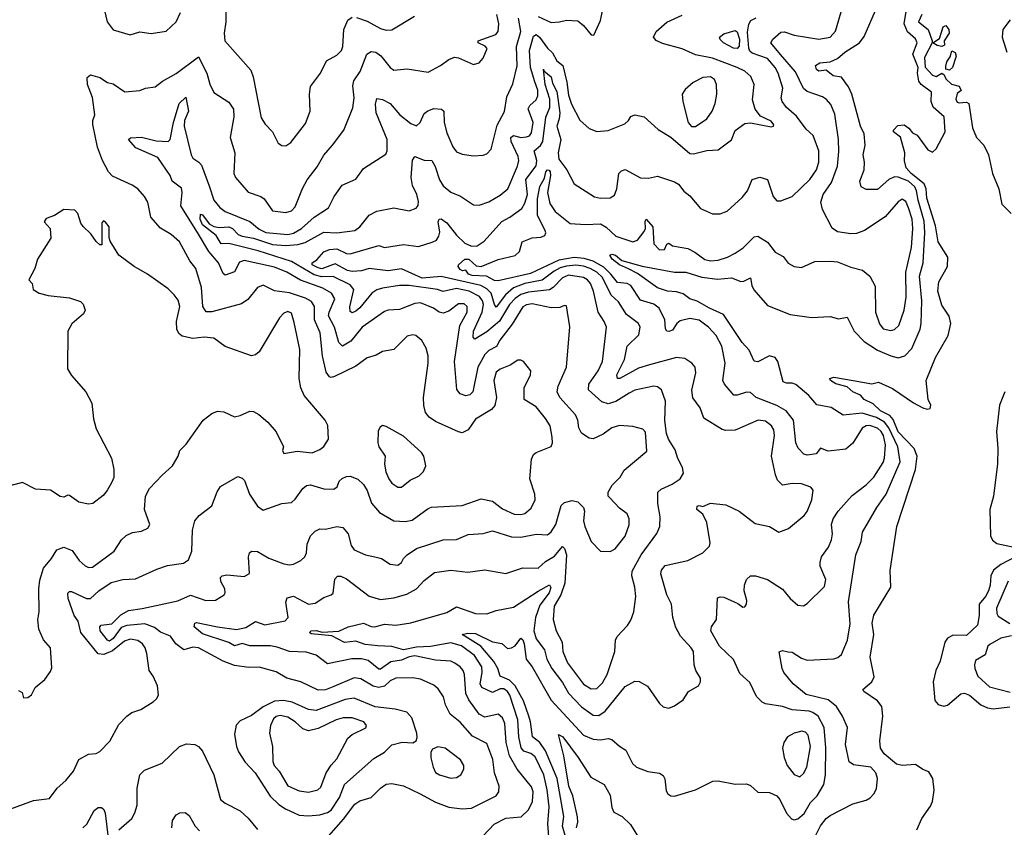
# Model space of a CAD drawing. Extents: x 2143765 to 2212931, y 878955 to 1017455.
# Tile 19 of 256: x 2166692 to 2171884, y 889788 to 894047. Entities that reach past the tile are written whole.
import ezdxf

# ---------------------------------------------------------------- set-up
doc = ezdxf.new("R2010")
doc.units = 0

msp = doc.modelspace()

# ---------------------------------------------------------------- linework, layer by layer
at = {"layer": '0CON20XD'}
for points in [[(2167781.1, 894195), (2167779.4, 894035), (2167770.6, 893975), (2167774.3, 893935), (2167910.6, 893780.6), (2167923.2, 893745), (2167965, 893528.8), (2167986.1, 893496.1), (2168024.3, 893455), (2168055, 893396.2), (2168075, 893383.8), (2168095, 893382), (2168120.9, 893399.1), (2168199.8, 893500.2), (2168223.5, 893565), (2168219.5, 893655), (2168225.6, 893695), (2168278.6, 893765), (2168309.8, 893830.2), (2168365, 893858.9), (2168388.5, 893885), (2168396.4, 893905), (2168401.2, 893995), (2168421.4, 894045), (2168445, 894059.4)], [(2167131.2, 894125), (2167154, 894035), (2167185, 893994.2), (2167275, 893967.1), (2167325, 893983.1), (2167385, 893974.4), (2167465, 893986), (2167516.7, 894035), (2167539.2, 894085)], [(2169809.3, 892705), (2169771.8, 892741.8), (2169715, 892772.7), (2169668.1, 892788.1), (2169615, 892793.3), (2169535, 892779.2), (2169385, 892708.6), (2169215, 892670.5), (2169195, 892671.8), (2169153.7, 892693.7), (2169078.2, 892698.2), (2169059.2, 892705), (2169045, 892726), (2169026.9, 892723.1), (2169015, 892728.9), (2169003.9, 892745), (2169005.7, 892755), (2169039.4, 892785), (2169059.5, 892785), (2169099.2, 892749.2), (2169125, 892745.5), (2169215, 892783.1), (2169305, 892803.5), (2169327.5, 892825), (2169341.4, 892875), (2169395, 892897.1), (2169439.3, 892900.7), (2169460.6, 892909.4), (2169466.4, 892923.6), (2169463.3, 892935), (2169421.7, 893015), (2169421.5, 893101.5), (2169435, 893168.1), (2169459.6, 893210.4), (2169465.9, 893245), (2169475, 893255.3), (2169483.5, 893253.5), (2169490, 893245), (2169491.1, 893225), (2169474.5, 893135), (2169487.1, 893077.1), (2169515, 893035.4), (2169595, 892972.4), (2169675, 892966.6), (2169755, 892969.7), (2169785, 892952.6), (2169835, 892904.7), (2169925, 892875.3), (2169949.5, 892885), (2169985, 892929.4), (2169991.6, 892945), (2169989.5, 892985), (2169995, 892995.7), (2170030.7, 892955), (2170035.8, 892865.8), (2170065, 892834.1), (2170092.5, 892835), (2170105, 892863.3), (2170115, 892869.2), (2170135, 892854.4), (2170215, 892840), (2170251.7, 892821.7), (2170305, 892783.1), (2170335, 892775.6), (2170375, 892778.6), (2170425, 892794.2), (2170464, 892816), (2170506.5, 892843.5), (2170565, 892901.2), (2170585, 892906.2), (2170635, 892874.3), (2170675, 892820.8), (2170718.5, 892798.5), (2170745, 892762.5), (2170775, 892745.6), (2170815, 892740.6), (2170885, 892772.2), (2170965.6, 892774.4), (2171005, 892769.5), (2171075, 892741.9), (2171136.7, 892726.7), (2171175.3, 892695.3), (2171202.6, 892642.6), (2171204.7, 892504.7), (2171225, 892442.5), (2171245, 892416.7), (2171285, 892407.9), (2171305, 892412.9), (2171328.2, 892435), (2171356.3, 892515), (2171366.1, 892583.9), (2171364.8, 892715), (2171393.7, 892845), (2171400.8, 892945), (2171397.2, 892995), (2171379.4, 893055), (2171365, 893087.5), (2171345, 893100.4), (2171325, 893087.3), (2171255, 893008), (2171146, 892935), (2171105, 892919.6), (2171075, 892917.5), (2171005, 892927.5), (2170976.7, 892946.7), (2170925.4, 893045.4), (2170916.2, 893085), (2170929.3, 893125), (2170972.1, 893187.9), (2171004.2, 893275), (2171011.7, 893351.7), (2171008.8, 893415), (2170989.5, 893549.5), (2170969.7, 893599.7), (2170946.6, 893626.6), (2170925, 893640), (2170845, 893668.8), (2170825, 893683.2), (2170782.5, 893772.5), (2170703.2, 893863.2), (2170652.6, 893925), (2170662.6, 893945), (2170705, 893981.6), (2170725, 893983.5), (2170775.7, 893965.7), (2170905, 893944.1), (2170965, 893954.7), (2170993.8, 893986.2), (2171031.7, 894118.3)], [(2166625, 889878), (2166765, 889930.6), (2166848.8, 889941.2), (2166888.8, 889995), (2166935.8, 890035), (2166975.6, 890085), (2167004.5, 890145.5), (2167055, 890174.2), (2167095, 890177.5), (2167115, 890188.8), (2167167.6, 890242.4), (2167215, 890331.2), (2167256.2, 890375), (2167283.6, 890393.6), (2167330.8, 890409.2), (2167395, 890450), (2167414.1, 890465.9), (2167423.8, 890485), (2167419.2, 890535), (2167396.1, 890586.1), (2167374.2, 890615), (2167363.1, 890705), (2167353.5, 890735), (2167339.5, 890755), (2167315, 890773.8), (2167275, 890781.2), (2167245, 890770.3), (2167180.5, 890719.5), (2167135, 890700.3), (2167105, 890703.9), (2167015, 890815.6), (2167000.3, 890875), (2166980, 890905), (2166947.1, 890995), (2166945, 891023.3), (2166955, 891032.5), (2166965, 891032.3), (2167045, 890995.4), (2167064.6, 890995.4), (2167109.1, 891035), (2167175, 891078.8), (2167235, 891094.5), (2167301.7, 891098.3), (2167415, 891150), (2167471.8, 891168.2), (2167555, 891181.3), (2167581.7, 891198.3), (2167600, 891245), (2167602.9, 891355), (2167616.2, 891405), (2167638.3, 891431.7), (2167705.8, 891484.2), (2167733.2, 891556.8), (2167751.2, 891585), (2167842.3, 891637.7), (2167865, 891630), (2167877.9, 891617.9), (2167904.4, 891545), (2167945, 891482.5), (2167975, 891461.4), (2168074.4, 891495.6), (2168125, 891501.5), (2168145, 891518.1), (2168184.7, 891575.3), (2168205, 891590.5), (2168225, 891593.5), (2168295, 891573.3), (2168348.9, 891571.1), (2168366.7, 891583.3), (2168377.1, 891612.9), (2168392.1, 891627.9), (2168415, 891638.8), (2168435, 891640), (2168475, 891623.8), (2168505, 891596), (2168525, 891563.8), (2168547.8, 891497.8), (2168589.1, 891449.1), (2168663.9, 891403.9), (2168725, 891400.4), (2168761.5, 891408.5), (2168845, 891470), (2168863.9, 891476.1), (2169025, 891484.6), (2169125, 891520.4), (2169185, 891508.2), (2169237, 891467), (2169300, 891440), (2169335, 891438.3), (2169355, 891443.8), (2169389.1, 891470.9), (2169410.9, 891515), (2169407.7, 891545), (2169381.5, 891625), (2169390.3, 891729.7), (2169401.2, 891755), (2169414.5, 891765.5), (2169494.4, 891795.6), (2169501.9, 891815), (2169500.5, 891845), (2169488.8, 891905), (2169465, 891944.3), (2169414.7, 892004.7), (2169352.9, 892045), (2169352.2, 892105), (2169385.6, 892175), (2169387.1, 892195), (2169348.8, 892245), (2169335, 892252), (2169319.2, 892250.8), (2169278, 892225), (2169225, 892203.8), (2169205, 892188.1), (2169191.6, 892145), (2169205.3, 892055), (2169197, 892013), (2169178.9, 891991.1), (2169095, 891940.9), (2169056.9, 891885), (2169025, 891868.9), (2169005, 891873.1), (2168885, 891928.9), (2168851.1, 891951.1), (2168832.5, 891975), (2168822.4, 892012.4), (2168821.2, 892055), (2168846.4, 892235), (2168846.5, 892275), (2168834.5, 892314.5), (2168812.9, 892355), (2168781.1, 892381.1), (2168765, 892385.4), (2168735, 892378.8), (2168665, 892307.8), (2168605, 892298.1), (2168571.7, 892278.3), (2168525, 892264.5), (2168465, 892220.4), (2168351.2, 892165), (2168335, 892160), (2168325, 892164.2), (2168307.5, 892187.5), (2168289.4, 892275), (2168277.1, 892395), (2168246.7, 892465), (2168245.8, 892535), (2168231.2, 892561.2), (2168198.8, 892578.8), (2168115, 892606.6), (2168035, 892616.8), (2167975, 892647.3), (2167945, 892634.5), (2167895, 892571.9), (2167861.7, 892548.3), (2167705, 892505.8), (2167675, 892507.3), (2167658, 892535), (2167650.9, 892635), (2167621.1, 892735), (2167588.6, 892775), (2167535, 892876.2), (2167491.2, 892915), (2167435, 892946.9), (2167384, 893006), (2167366.7, 893085), (2167350.5, 893115), (2167314.1, 893154.1), (2167285, 893173.6), (2167181.1, 893221.1), (2167160.4, 893245), (2167127.9, 893305), (2167101.8, 893375), (2167077.9, 893495), (2167077.5, 893515), (2167087.3, 893545), (2167076.5, 893636.5), (2167050, 893705), (2167048.3, 893741.7), (2167065, 893756.2), (2167115, 893741.2), (2167155, 893716.2), (2167185, 893708), (2167247, 893667), (2167325, 893674.2), (2167355, 893685.8), (2167407, 893693), (2167445, 893722), (2167517.2, 893762.8), (2167635, 893851.2), (2167679.2, 893765), (2167695, 893706.2), (2167715, 893662.5), (2167795, 893612.5), (2167819.5, 893575), (2167820.9, 893535), (2167802.1, 893425), (2167825.5, 893345), (2167821.9, 893235), (2167829.2, 893215), (2167897, 893137), (2167963.8, 893115), (2167981.5, 893101.5), (2168025, 893039.4), (2168095, 893030), (2168125, 893038.9), (2168145, 893059.4), (2168182.6, 893157.4), (2168207.1, 893202.9), (2168259.9, 893270.1), (2168295, 893332.9), (2168341.9, 893385), (2168400.6, 893465), (2168448.3, 893581.7), (2168456.2, 893635), (2168448.9, 893698.9), (2168454.1, 893725), (2168487, 893773), (2168522.7, 893865), (2168545, 893879.6), (2168569.2, 893875), (2168596.3, 893856.3), (2168645, 893794), (2168665, 893781.4), (2168735, 893787.1), (2168845, 893770), (2168910, 893805), (2168955, 893837.5), (2168985, 893848.8), (2169005, 893846.2), (2169085, 893811.2), (2169115, 893818.8), (2169135, 893843.3), (2169156.4, 893895), (2169147, 893907), (2169109.5, 893925), (2169110, 893935), (2169201.8, 893968.2), (2169214.6, 893985), (2169218.9, 894025), (2169207.7, 894075)], [(2167948.5, 892828.5), (2167795, 892866.1), (2167755, 892865.3), (2167728.3, 892908.3), (2167655, 892965.4), (2167643.2, 892995), (2167645, 893020.8), (2167655, 893017.9), (2167690.4, 892970.4), (2167715, 892957), (2167745, 892951.3), (2167795, 892954.4), (2167813.6, 892945), (2167843.4, 892915), (2167865, 892905.5), (2167925, 892894.8), (2168025, 892861.8), (2168095, 892856.2), (2168158.5, 892861.5), (2168197.7, 892872.3), (2168295, 892925.7), (2168365, 892922.4), (2168458.8, 892935), (2168485, 892954.3), (2168534.7, 893015.3), (2168575, 893037.5), (2168665, 893054.3), (2168745, 893039.2), (2168782.5, 893052.5), (2168792.4, 893067.6), (2168795, 893087.5), (2168785.3, 893125), (2168762.6, 893172.6), (2168756.9, 893215), (2168763.4, 893306.6), (2168775, 893325.6), (2168825, 893306.7), (2168865, 893304.2), (2168883.4, 893273.4), (2168905, 893201.9), (2168925, 893170.9), (2168965, 893137.9), (2169016.6, 893116.6), (2169085, 893070.6), (2169115, 893068.9), (2169165, 893085.6), (2169225, 893121.3), (2169265.5, 893155), (2169316.3, 893275), (2169323.1, 893305), (2169319.7, 893325), (2169284.1, 893405), (2169282.4, 893425), (2169295, 893436.5), (2169335, 893426), (2169365, 893428.3), (2169380, 893435), (2169390.5, 893449.5), (2169400, 893505), (2169373.3, 893576.7), (2169381.8, 893595), (2169415, 893624.5), (2169423.4, 893645), (2169423.8, 893675), (2169408.9, 893718.9), (2169385.4, 893795.4), (2169379.7, 893885), (2169400.5, 893959.5), (2169415, 893968.3), (2169433.1, 893955), (2169475, 893896.5), (2169501.2, 893871.2), (2169525, 893830.4), (2169555.4, 893805), (2169577.7, 893717.7), (2169585, 893648), (2169600.8, 893600.8), (2169645, 893517.1), (2169695, 893473.1), (2169735, 893456.9), (2169795, 893461.9), (2169882.1, 893497.9), (2169902, 893515), (2169915, 893536.7), (2169935, 893546), (2169985, 893534.2), (2170058, 893468), (2170125, 893427.3), (2170225, 893341.8), (2170245, 893339.3), (2170315, 893357.1), (2170375, 893360.6), (2170445, 893414), (2170465, 893462), (2170515, 893500), (2170545, 893502.2), (2170655, 893482.2), (2170666, 893485), (2170668.3, 893491.7), (2170655, 893512.5), (2170597.6, 893537.6), (2170570, 893575), (2170555.6, 893625), (2170564.6, 893705), (2170547.2, 893747.2), (2170515.5, 893775), (2170475, 893794.8), (2170345, 893843.9), (2170255, 893861.1), (2170185, 893892.7), (2170080.9, 893920.9), (2170047.6, 893937.6), (2170034, 893955), (2170048, 893985), (2170105, 894032.9), (2170185, 894070)], [(2168468, 894058), (2168525, 894038.2), (2168595, 894000), (2168625, 893991.8), (2168655, 893993.1), (2168774.2, 894065.8)], [(2169425, 894064.2), (2169495, 894032.5), (2169537.5, 894035), (2169575, 894044.2), (2169635, 894040), (2169665, 894016.2), (2169705, 893967.5), (2169720, 893965), (2169755, 894042.5), (2169765.7, 894094.3)], [(2169902.8, 892732.8), (2169855, 892753.6), (2169815.8, 892785), (2169804, 892805), (2169815, 892810.8), (2169833.8, 892805), (2169867.1, 892777.1), (2169975, 892747.5), (2170145.2, 892715.3), (2170205, 892716.4), (2170289.2, 892689.2), (2170370.8, 892679.2), (2170445, 892686.5), (2170495, 892666.7), (2170511.2, 892668.8), (2170545, 892686.5), (2170552.1, 892645), (2170562.5, 892622.5), (2170635, 892540.5), (2170755, 892492.7), (2170867, 892477), (2170965, 892481.1), (2171009.7, 892469.7), (2171055, 892477.5), (2171091.5, 892405), (2171145, 892350.8), (2171215, 892304.7), (2171285, 892274.1), (2171325, 892263.8), (2171358.6, 892275), (2171396.4, 892313.7), (2171440.4, 892415), (2171445.9, 892444.1), (2171449.8, 892565), (2171436.2, 892695), (2171455.6, 892764.4), (2171465.2, 892925), (2171461.8, 892985), (2171429.6, 893095), (2171421.5, 893145), (2171412.1, 893165), (2171378.4, 893195), (2171325, 893216.7), (2171305, 893217.8), (2171275.7, 893204.2), (2171215, 893151.4), (2171155, 893151.1), (2171129.2, 893165), (2171122.5, 893195), (2171145.3, 893255), (2171147.5, 893295), (2171138.9, 893335), (2171150.6, 893385), (2171145.3, 893445), (2171126.2, 893486.2), (2171080.5, 893655), (2171062.3, 893692.3), (2171025, 893744.3), (2170980.6, 893750.6), (2170945, 893781.4), (2170905, 893776), (2170894.2, 893785), (2170888.8, 893805), (2170911.1, 893818.9), (2170965, 893824.4), (2171005, 893842.2), (2171042.5, 893875), (2171120.5, 893925), (2171145, 893958), (2171204.4, 894095)], [(2171475.8, 893105), (2171472, 893155), (2171461.3, 893181.3), (2171392, 893235), (2171366.2, 893265), (2171357.5, 893302.5), (2171360, 893345), (2171337, 893427), (2171300, 893455), (2171300, 893465), (2171321.7, 893488.3), (2171355, 893492.5), (2171380, 893475), (2171400, 893450), (2171425, 893437.5), (2171481.3, 893361.3), (2171505, 893347.9), (2171525, 893365.5), (2171571.7, 893455), (2171567.1, 893535), (2171508.5, 893585), (2171497.8, 893615), (2171500.8, 893665), (2171444.6, 893704.6), (2171432.4, 893722.4), (2171425.6, 893765), (2171428.9, 893795), (2171401.1, 893865), (2171423.9, 893925), (2171415, 893945.5), (2171373.4, 893983.4), (2171356.6, 894025), (2171369.3, 894110.7)], [(2171448.8, 894075), (2171431.8, 894035), (2171483.1, 893995), (2171504, 893935), (2171503.8, 893925), (2171462.6, 893847.4), (2171467, 893797), (2171505.4, 893755), (2171525, 893748.1), (2171555, 893764.4), (2171566.2, 893756.2), (2171575, 893734.3), (2171605, 893707.5), (2171646.4, 893696.4), (2171656.1, 893673.9), (2171635, 893657.5), (2171627.4, 893627.4), (2171635, 893612.5), (2171645, 893608.1), (2171685, 893611.2), (2171696, 893605), (2171716, 893476), (2171736.7, 893425), (2171775.8, 893385.8), (2171800, 893335), (2171821.4, 893235), (2171855.7, 893154.3), (2171870, 893075), (2171919.2, 893025)], [(2168295, 889713.6), (2168398.6, 889831.4), (2168458.7, 889911.3), (2168485, 889927.5), (2168545.6, 889945), (2168595, 889995.6), (2168625, 890015.5), (2168655, 890018.9), (2168715, 890006.9), (2168804, 889965), (2168885, 889921.1), (2168955, 889894.3), (2169025, 889885.6), (2169075, 889889.5), (2169203.6, 889955), (2169218.4, 889975), (2169220.9, 890005), (2169195.2, 890075), (2169186.2, 890146.2), (2169155, 890231.1), (2169079.1, 890269.1), (2169015, 890342.3), (2168962.2, 890385), (2168936.7, 890435), (2168926, 890476), (2168899.3, 890519.3), (2168875, 890538.5), (2168805, 890568.8), (2168765, 890576.9), (2168675, 890574.7), (2168645, 890560.3), (2168615, 890533.3), (2168585, 890525.2), (2168555, 890532.8), (2168491.5, 890571.5), (2168455, 890576.1), (2168348.5, 890531.5), (2168305, 890513.2), (2168265, 890511.6), (2168175, 890555.4), (2168100, 890575), (2168045, 890607.9), (2167955, 890633.5), (2167900.3, 890630.3), (2167825, 890641.4), (2167765, 890664.2), (2167634.5, 890734.5), (2167605, 890737.5), (2167557.5, 890725), (2167515, 890755.7), (2167486.3, 890796.3), (2167435, 890818.1), (2167402, 890842), (2167351.7, 890861.7), (2167257.1, 890852.9), (2167227.4, 890842.6), (2167185, 890784.8), (2167165, 890770), (2167154.7, 890775), (2167116.3, 890825), (2167114.3, 890845), (2167120.8, 890855), (2167177.9, 890862.1), (2167225, 890909.4), (2167265, 890932.4), (2167337.8, 890942.2), (2167525, 890982.9), (2167592.3, 891012.3), (2167673.6, 890983.6), (2167725, 890985.8), (2167770, 891015), (2167775.7, 891024.3), (2167774, 891045), (2167752.9, 891085), (2167751.4, 891105), (2167758.8, 891115), (2167785, 891119.1), (2167875, 891110.6), (2167902.9, 891127.1), (2167899, 891215), (2167904.4, 891235.6), (2167915, 891244.7), (2167945, 891242.9), (2168005, 891207), (2168085, 891177.8), (2168115, 891172.1), (2168135, 891175.3), (2168174.4, 891195), (2168195.6, 891215), (2168204.5, 891235), (2168208, 891282), (2168224.6, 891325.4), (2168249.3, 891350.7), (2168275, 891361.4), (2168305, 891360.8), (2168365, 891374.5), (2168395, 891370), (2168423.8, 891335), (2168440.4, 891275), (2168455, 891251.8), (2168515, 891226), (2168565.4, 891215.4), (2168600, 891205), (2168645.8, 891175.8), (2168685, 891171.1), (2168705, 891184), (2168715.6, 891205), (2168735.6, 891225), (2168785, 891257.7), (2168925, 891304.4), (2168995, 891306.5), (2169056.9, 891333.1), (2169135, 891336.9), (2169185, 891351.1), (2169285, 891319.6), (2169335, 891317.9), (2169415, 891334.5), (2169475, 891330.9), (2169495, 891347.1), (2169519.3, 891385), (2169546.9, 891485), (2169565, 891500.6), (2169605, 891512.5), (2169635, 891504.3), (2169665, 891474), (2169670, 891455), (2169665.5, 891405), (2169672.7, 891375), (2169706.2, 891295), (2169755, 891244), (2169805, 891241.9), (2169832.4, 891257.6), (2169885, 891323.1), (2169906.4, 891383.7), (2169905.4, 891415.4), (2169895, 891442), (2169855, 891470.6), (2169804.2, 891525), (2169795.8, 891535), (2169795.7, 891555), (2169816.7, 891593.3), (2169858.1, 891635), (2169878.8, 891671.2), (2169998.6, 891771.4), (2169992.1, 891872.1), (2169978.1, 891888.1), (2169925, 891902.5), (2169855, 891907.5), (2169815, 891894.3), (2169767.9, 891862.1), (2169715, 891836), (2169695, 891840.8), (2169655, 891866), (2169640.5, 891895), (2169635.5, 891935), (2169622.6, 891962.6), (2169540.4, 892055), (2169525.3, 892085), (2169531.3, 892115), (2169574.5, 892215), (2169592.8, 892427.2), (2169575, 892537.5), (2169565, 892540), (2169539.7, 892529.7), (2169495, 892526.9), (2169395, 892548.8), (2169365, 892544), (2169345, 892532.4), (2169288.2, 892441.8), (2169223.4, 892356.6), (2169206.6, 892323.4), (2169165, 892302.1), (2169145, 892282.3), (2169107.8, 892215), (2169080.5, 892085), (2169065, 892068.1), (2169045, 892064.3), (2169015, 892074.3), (2168997.5, 892097.5), (2168985.2, 892245), (2169012.9, 892435), (2169051.2, 892505), (2169052.3, 892535), (2169035, 892548.6), (2169005, 892548.6), (2168955, 892510), (2168925, 892500), (2168903.8, 892505), (2168874, 892525), (2168805, 892553.2), (2168775, 892550.7), (2168735.6, 892535), (2168695, 892518.2), (2168635, 892514.6), (2168615, 892507.9), (2168498.2, 892425), (2168437.9, 892352.1), (2168394.7, 892324.7), (2168374.1, 892344.1), (2168352, 892425), (2168320.9, 892485), (2168323.1, 892505), (2168352.8, 892575), (2168335.4, 892605), (2168290.6, 892630.6), (2168173.1, 892673.1), (2168100, 892715), (2168035, 892742.6), (2167875, 892777.2), (2167851.7, 892768.3), (2167825, 892717.9), (2167775, 892699.4), (2167765, 892708), (2167740.8, 892765), (2167688.8, 892825), (2167635, 892915.7), (2167541.8, 893065), (2167548.9, 893135), (2167545, 893158), (2167496, 893195), (2167485.6, 893225), (2167419.6, 893319.6), (2167305, 893370.4), (2167266, 893415), (2167275.7, 893424.3), (2167335, 893427.1), (2167411.7, 893408.3), (2167475.4, 893404.6), (2167485.3, 893414.7), (2167502.9, 893505), (2167532.7, 893605), (2167568.8, 893638.8), (2167581.5, 893565), (2167561.7, 893515), (2167558.4, 893485), (2167596.2, 893335), (2167605, 893316.9), (2167636.4, 893296.4), (2167649.9, 893279.9), (2167692.6, 893165), (2167715, 893094.4), (2167746.7, 893056.7), (2167775.6, 893035), (2167905, 892982.4), (2167955, 892942.4), (2167990, 892925), (2168105, 892914.5), (2168135, 892920.7), (2168177.1, 892945), (2168244.1, 893005.9), (2168320.6, 893055), (2168350, 893115), (2168392.5, 893175), (2168465, 893205.8), (2168505, 893261.4), (2168621.8, 893338.2), (2168629.5, 893355), (2168630.3, 893415), (2168571.9, 893555), (2168568.2, 893601.8), (2168575, 893631.2), (2168605, 893625.5), (2168645, 893604.5), (2168696.4, 893545), (2168755, 893499.2), (2168785, 893487.8), (2168803.5, 893505), (2168825, 893551.4), (2168843.2, 893566.8), (2168875, 893577.7), (2168916.2, 893575), (2168928.1, 893565), (2168929.8, 893505), (2168945, 893450.8), (2168975, 893376), (2168995, 893350.8), (2169025, 893337.1), (2169085, 893329.4), (2169135, 893331.9), (2169155, 893339.2), (2169178.1, 893365), (2169209.4, 893490.6), (2169248.1, 893561.9), (2169259.8, 893640.2), (2169292.2, 893707.8), (2169315.8, 893804.2), (2169311.5, 893905), (2169334.3, 893985), (2169321.7, 894055)], [(2170745.5, 891364.5), (2170827.7, 891432.3), (2170845, 891453.5), (2170868.9, 891515), (2170875.7, 891565.7), (2170862.8, 891582.8), (2170815, 891599.6), (2170765, 891601.8), (2170715, 891592.2), (2170688.5, 891618.5), (2170676.5, 891646.5), (2170655.9, 891745), (2170672.7, 891855), (2170668.8, 891885), (2170656.2, 891906.2), (2170625, 891930), (2170585.3, 891934.7), (2170465, 891882.5), (2170415, 891880), (2170396.6, 891886.6), (2170298.6, 891945), (2170280.6, 892000.6), (2170242.1, 892052.1), (2170237, 892093), (2170257.8, 892185), (2170252.9, 892215), (2170236.2, 892236.2), (2170199.7, 892259.7), (2170155.5, 892265.5), (2170013.8, 892226.2), (2169955, 892210), (2169856.7, 892155), (2169844.6, 892155), (2169841.4, 892175), (2169881.3, 892255), (2169895.2, 892324.8), (2169957.5, 892385), (2169963.1, 892425), (2169954.2, 892445), (2169892.3, 892492.2), (2169848.6, 892558.6), (2169810.2, 892595), (2169765, 892687.7), (2169735.6, 892715), (2169699.8, 892735), (2169665, 892747.9), (2169625, 892752.1), (2169575, 892747.6), (2169542.3, 892737.7), (2169509.6, 892720.4), (2169446.8, 892673.2), (2169354.8, 892655.2), (2169296.2, 892633.8), (2169254.2, 892595.8), (2169205, 892531.5), (2169195.2, 892545.2), (2169178.5, 892605), (2169155, 892628.2), (2169123.2, 892645), (2168915, 892692.3), (2168815, 892684), (2168705, 892733.1), (2168635, 892722.7), (2168535, 892734.8), (2168495, 892721.8), (2168445, 892719.4), (2168420, 892725), (2168355, 892760), (2168285, 892733.6), (2168265, 892737.6), (2168234.6, 892755), (2168234.3, 892765), (2168259.1, 892780.9), (2168295, 892822.1), (2168325, 892835.4), (2168365, 892838), (2168415, 892813.7), (2168435, 892811.6), (2168585, 892856.2), (2168616.1, 892846.1), (2168715, 892862.2), (2168795, 892851.6), (2168866.5, 892873.5), (2168889.4, 892885), (2168902.7, 892905), (2168906.7, 892926.7), (2168898.9, 892981.1), (2168904.6, 892995.4), (2168915, 892996.4), (2168945, 892975.5), (2168995, 892910.8), (2169038.7, 892868.7), (2169075, 892852.9), (2169105, 892854.4), (2169140.6, 892879.4), (2169235, 892983.5), (2169276.9, 893005), (2169339, 893051), (2169355, 893080), (2169368.8, 893125), (2169361.2, 893205), (2169415, 893277.1), (2169418.4, 893305), (2169404.3, 893355), (2169437.3, 893382.7), (2169451.2, 893405), (2169466.6, 893533.4), (2169486.7, 893583.3), (2169488, 893628), (2169463.6, 893705), (2169454.5, 893785.5), (2169456.6, 893776.6), (2169494.8, 893745), (2169502.2, 893712.2), (2169525, 893667.5), (2169539.5, 893555), (2169536.8, 893523.2), (2169523.8, 893485), (2169544.5, 893415), (2169530.5, 893345), (2169535, 893311.5), (2169576.5, 893255), (2169615, 893180.8), (2169722.6, 893112.6), (2169755, 893105.6), (2169805, 893107.5), (2169828.3, 893121.7), (2169841.4, 893155), (2169850.6, 893235), (2169865, 893250), (2169885, 893257.1), (2169965, 893212.5), (2170008.3, 893211.7), (2170055, 893222.5), (2170145, 893191.4), (2170165, 893179.2), (2170193.4, 893143.4), (2170225, 893118.8), (2170281.9, 893051.9), (2170345, 893023.2), (2170385, 893022.7), (2170422.2, 893037.8), (2170501.2, 893108.8), (2170530, 893145), (2170555, 893204.2), (2170595, 893215.7), (2170635, 893204), (2170665.5, 893115), (2170685, 893091.4), (2170705, 893091.9), (2170765.4, 893114.6), (2170857.9, 893205), (2170893.1, 893255), (2170906.4, 893295), (2170905.9, 893355), (2170876.2, 893436.2), (2170839.1, 893469.1), (2170788.2, 893538.3), (2170735, 893584.5), (2170711.8, 893615), (2170708, 893635), (2170715.4, 893685), (2170691.1, 893765), (2170674.7, 893795), (2170635, 893842), (2170555, 893870), (2170541.5, 893881.5), (2170536, 893896), (2170529.6, 893980.4), (2170536.7, 894023.3), (2170547, 894043), (2170575, 894056.9)], [(2171555, 893904.7), (2171530.3, 893910.3), (2171507.5, 893925), (2171542.4, 893947.6), (2171561.2, 894008.8), (2171575, 894016.7), (2171591.1, 893995), (2171592.4, 893975), (2171566.5, 893935), (2171567.9, 893912.1), (2171555, 893904.7)], [(2171914.7, 894045.3), (2171876.9, 893995), (2171872.2, 893955), (2171896.7, 893875)], [(2170475, 893894.5), (2170455, 893896.7), (2170402.5, 893925), (2170385, 893942), (2170382.9, 893955), (2170405, 893972.2), (2170465, 893990), (2170475, 893982.5), (2170487.3, 893945), (2170485, 893907.5), (2170475, 893894.5)], [(2171595, 893781.4), (2171576.4, 893786.4), (2171575, 893802.5), (2171581.2, 893825), (2171599.1, 893850.9), (2171607.5, 893882.5), (2171625, 893873.8), (2171629.4, 893855), (2171611.4, 893795), (2171595, 893781.4)], [(2170255, 893483.1), (2170315, 893524.4), (2170342.7, 893565), (2170359.1, 893605), (2170367.3, 893655), (2170365.5, 893705), (2170355, 893731.4), (2170335.2, 893745.2), (2170295, 893742.6), (2170242.9, 893715), (2170200.4, 893679.6), (2170185.6, 893655), (2170188.2, 893615), (2170217.5, 893505), (2170234.2, 893484.2), (2170255, 893483.1)], [(2171422.7, 889775), (2171448.9, 889835), (2171495, 889899.4), (2171504.8, 889925.2), (2171513.8, 889985), (2171506.2, 890046.2), (2171485, 890081.8), (2171455, 890093.1), (2171415, 890119.2), (2171345, 890113.5), (2171315, 890121.4), (2171251.1, 890175), (2171231.2, 890205), (2171228, 890245), (2171243.8, 890373.8), (2171237.8, 890425), (2171215.9, 890455.9), (2171144, 890505), (2171138, 890515), (2171185.3, 890554.7), (2171197.7, 890582.3), (2171175.9, 890685), (2171195.8, 890805), (2171186.7, 890865), (2171195, 890906.2), (2171285.5, 891054.5), (2171282.8, 891142.8), (2171316.6, 891375), (2171416.2, 891675), (2171424.3, 891745), (2171408.6, 891785), (2171325, 891872.9), (2171297.9, 891937.9), (2171279.7, 891959.7), (2171231.4, 891985), (2171191.5, 892021.5), (2171145.6, 892045), (2171125, 892066.5), (2171085, 892084.7), (2171055, 892111.6), (2170995, 892127.3), (2170967.5, 892145), (2170964.4, 892155.6), (2170985, 892162.2), (2171086.7, 892145), (2171185, 892126.7), (2171220, 892135), (2171295, 892102), (2171405, 892027.1), (2171455, 892000.8), (2171476.4, 891993.6), (2171492.5, 891997.5), (2171495.8, 892015), (2171482.9, 892045), (2171471.8, 892145), (2171521.8, 892265), (2171587.5, 892382.5), (2171601.5, 892445), (2171592.9, 892482.9), (2171555, 892542), (2171532.7, 892615), (2171538.1, 892665), (2171583.9, 892745), (2171585.3, 892795), (2171535, 892875.7), (2171520.4, 892960.4), (2171475.8, 893105)], [(2166711.7, 890471.7), (2166735, 890473.3), (2166755, 890487.5), (2166774.1, 890525.9), (2166825, 890567.5), (2166855, 890610), (2166860.7, 890629.3), (2166853.8, 890735), (2166817, 890777), (2166793.6, 890833.6), (2166787.3, 890882.7), (2166794, 890925), (2166792.2, 891045), (2166798.6, 891091.4), (2166817.5, 891155), (2166860, 891205), (2166887.9, 891252.1), (2166924.4, 891265.6), (2166968.5, 891248.5), (2167005, 891195.7), (2167037.9, 891167.9), (2167055, 891159.2), (2167075, 891160.6), (2167189.4, 891245), (2167229.4, 891305), (2167252.8, 891327.2), (2167286.4, 891343.6), (2167335, 891350.4), (2167368, 891365), (2167378.6, 891385), (2167350.6, 891465), (2167355.8, 891534.2), (2167376.2, 891575), (2167442.5, 891645), (2167497.5, 891695), (2167527.5, 891745), (2167537.1, 891775), (2167570.5, 891809.5), (2167660, 891935), (2167705, 891971.2), (2167735, 891982), (2167768.3, 891978.3), (2167825, 891953.3), (2167855, 891960), (2167905, 891983.3), (2167925, 891981.2), (2167953.3, 891965), (2168001.2, 891925), (2168044.4, 891874.4), (2168082.5, 891795), (2168077.5, 891775), (2168085, 891760), (2168155, 891772), (2168235, 891762.1), (2168275, 891780), (2168295, 891796.7), (2168319.6, 891835), (2168317.1, 891907.1), (2168303.1, 891935), (2168192.2, 892065), (2168174.5, 892105), (2168164.7, 892155), (2168168.4, 892308.4), (2168139.4, 892450.6), (2168125, 892499.2), (2168105, 892507.8), (2168085, 892499.4), (2168062.5, 892475), (2167955, 892296), (2167935, 892279.2), (2167915, 892274.3), (2167775, 892324), (2167715, 892367.1), (2167665, 892372.2), (2167605, 892366.2), (2167548.3, 892378.3), (2167531.7, 892391.7), (2167520.9, 892415), (2167519.2, 892455), (2167536.2, 892535), (2167527.4, 892567.4), (2167506.7, 892596.7), (2167475, 892627.8), (2167365.4, 892705.4), (2167295, 892745.8), (2167215, 892806), (2167168.3, 892878.3), (2167163, 892897), (2167163.3, 892955), (2167145, 892980), (2167134.2, 892985.8), (2167124.3, 892975.7), (2167125, 892860), (2167115, 892860), (2167095, 892876.7), (2167066.9, 892916.9), (2167025.9, 892955.9), (2167014.1, 892974.1), (2166998.8, 893025), (2166982.5, 893042.5), (2166925, 893046), (2166875.7, 893014.3), (2166831.2, 892998.8), (2166820.7, 892980.7), (2166853.3, 892945), (2166856.2, 892895), (2166786.6, 892783.4), (2166772.5, 892735), (2166740, 892675), (2166757.5, 892655), (2166763.3, 892625), (2166795, 892604), (2166842.7, 892592.7), (2166955, 892580), (2167011.7, 892561.7), (2167027, 892547), (2167037.5, 892515), (2167027.5, 892495), (2166966.5, 892443.5), (2166946.5, 892405), (2166944, 892205), (2166965, 892171.2), (2167040, 892085), (2167072.5, 892025), (2167081.7, 891941.7), (2167095, 891890), (2167176.2, 891735), (2167188.8, 891675), (2167187.7, 891632.3), (2167177.5, 891607.5), (2167153.8, 891565), (2167131.2, 891538.8), (2167077.5, 891495), (2167055, 891492), (2167003, 891503), (2166955, 891537.5), (2166945, 891540), (2166925, 891530), (2166905, 891532.5), (2166855, 891566.2), (2166775, 891571.2), (2166705.9, 891605.9), (2166592.7, 891577.3)], [(2169135.7, 889744.3), (2169194.5, 889805), (2169255, 889837.3), (2169336.2, 889843.8), (2169375, 889880.6), (2169396, 889924), (2169400, 889975), (2169391.2, 890001.2), (2169315, 890094.4), (2169275.1, 890165.1), (2169257.9, 890235), (2169249.6, 890335), (2169238.2, 890365), (2169215, 890384.6), (2169145, 890370), (2169114.5, 890385), (2169060.5, 890460.5), (2169043.9, 890493.9), (2169036.8, 890595), (2169029.7, 890615), (2169015.2, 890635.2), (2168985.9, 890654.1), (2168964.7, 890664.7), (2168885, 890669), (2168775, 890692.1), (2168745, 890687.4), (2168705, 890670.3), (2168648.9, 890661.1), (2168595, 890622.9), (2168585, 890622.7), (2168528.7, 890668.7), (2168495, 890677.3), (2168443.5, 890676.5), (2168315, 890650.4), (2168255.3, 890695.3), (2168202.7, 890712.7), (2168114.6, 890714.6), (2168049.1, 890739.1), (2168015, 890744.7), (2167905, 890745.4), (2167865, 890756.8), (2167825, 890745.2), (2167795, 890762.3), (2167655, 890809.1), (2167611.2, 890845), (2167614.7, 890865), (2167625, 890867.5), (2167735.7, 890845), (2167835, 890830.8), (2167885, 890841.9), (2167935, 890873.3), (2167985, 890855.3), (2168092.6, 890877.4), (2168106.7, 890895), (2168094.6, 890975.4), (2168101.5, 890998.5), (2168135, 891006.7), (2168215, 890964.6), (2168250.2, 890969.8), (2168295, 891000), (2168335, 891013.8), (2168345, 891023.3), (2168353.6, 891096.4), (2168367.1, 891112.9), (2168385, 891112.2), (2168415, 891098.5), (2168535, 891007.7), (2168595, 890990), (2168665, 890999.2), (2168732.9, 891017.1), (2168785, 891046.5), (2168825, 891090.6), (2168878.8, 891131.2), (2168965, 891144.6), (2169055, 891133.6), (2169145, 891145.5), (2169255, 891126.4), (2169345, 891156.5), (2169425, 891154.5), (2169465, 891190), (2169511.3, 891218.7), (2169555, 891269.4), (2169565, 891258), (2169574.4, 891224.4), (2169567.3, 891075), (2169545.1, 891014.9), (2169510.5, 890955), (2169504.7, 890885), (2169521.2, 890825), (2169551.6, 890765), (2169555.7, 890715), (2169581, 890655), (2169665, 890542.7), (2169705, 890518.2), (2169735, 890520.5), (2169765, 890550), (2169789.1, 890595), (2169829.4, 890715), (2169833.3, 890775), (2169842.5, 890795), (2169897.6, 890852.4), (2169915, 890880), (2169930, 890925), (2169941.5, 891005), (2169935.6, 891055), (2169919.4, 891115), (2169921.5, 891138.5), (2169968.2, 891225), (2170052, 891338), (2170067.8, 891375), (2170070, 891425), (2170057.5, 891495), (2170057.5, 891555), (2170075, 891572.2), (2170132.1, 891597.9), (2170174.3, 891625), (2170192.9, 891655), (2170186.9, 891685), (2170162.7, 891732.8), (2170148.3, 891778.3), (2170113.4, 891835), (2170102.4, 891865), (2170093.8, 891933.8), (2170096.9, 892035), (2170076.9, 892095), (2170055, 892111.5), (2170035, 892114), (2169935, 892093.3), (2169905, 892078), (2169835, 892033.3), (2169795, 892020.8), (2169761.6, 892031.6), (2169690.9, 892095), (2169692.9, 892125), (2169742.8, 892195), (2169765.3, 892245), (2169785.4, 892425), (2169774.7, 892454.7), (2169741.8, 892505), (2169717.3, 892615), (2169701.2, 892655), (2169686.6, 892675), (2169665, 892687.7), (2169585, 892700.6), (2169555, 892686.5), (2169504.6, 892635.4), (2169485, 892623.2), (2169375, 892609.9), (2169335, 892597.8), (2169305, 892577), (2169275.2, 892545), (2169222.8, 892457.2), (2169155, 892401.4), (2169091.7, 892361.7), (2169083.1, 892373.1), (2169085.2, 892405), (2169129.8, 892505), (2169136.8, 892545), (2169132.6, 892565), (2169116.7, 892586.7), (2169061.5, 892615), (2168995, 892628.6), (2168925, 892613.9), (2168895, 892624), (2168745, 892645.6), (2168694.8, 892645.2), (2168605, 892630.5), (2168575, 892621.7), (2168548.4, 892605), (2168485, 892527.3), (2168465, 892509.2), (2168445, 892501.1), (2168435, 892508.8), (2168432.3, 892532.3), (2168453.5, 892623.5), (2168435, 892648.3), (2168345, 892691.9), (2168285, 892691.3), (2168245, 892700.9), (2168125, 892771), (2167948.5, 892828.5)], [(2170880.8, 889729.2), (2170915, 889795.6), (2170945, 889835.5), (2170965, 889851.5), (2171085, 889911.8), (2171155, 889931.8), (2171176.4, 889943.6), (2171195.8, 889964.2), (2171209.3, 889990.8), (2171214.7, 890045), (2171206.4, 890076.4), (2171180, 890105), (2171088, 890118), (2171065, 890134), (2171046.9, 890225), (2171057.5, 890315), (2171030.5, 890375), (2170998.9, 890425), (2170955, 890460), (2170839.3, 890489.3), (2170770.9, 890545), (2170721.5, 890605), (2170712.5, 890625), (2170697.1, 890712.9), (2170715, 890721.4), (2170745, 890714.5), (2170765, 890711.5), (2170815, 890679.5), (2170845, 890670), (2170985, 890676.8), (2171006.4, 890683.7), (2171025, 890700), (2171056.8, 890775), (2171070.6, 890860.6), (2171062.7, 890977.3), (2171101.5, 891225), (2171128.8, 891295), (2171136.4, 891345), (2171210.9, 891475), (2171261.2, 891545), (2171334.8, 891715), (2171321.7, 891795), (2171274.8, 891894.8), (2171252.8, 891925), (2171210, 891950), (2171135, 891972), (2171035, 891961.1), (2170971.2, 892001.2), (2170895, 892016.9), (2170852.5, 892065), (2170785, 892122.5), (2170765, 892130.9), (2170735, 892129.6), (2170716.9, 892136.9), (2170690, 892245), (2170675, 892265.3), (2170645, 892274.3), (2170585, 892242.5), (2170565, 892246.9), (2170538.5, 892305), (2170502.4, 892345), (2170402.8, 892492.8), (2170329.3, 892525), (2170265, 892562.9), (2170226.2, 892575), (2170190.9, 892600.9), (2170155, 892612.5), (2170107.5, 892615), (2170055, 892633.6), (2169949.3, 892709.3), (2169902.8, 892732.8)], [(2169577.3, 889715), (2169554.8, 889795), (2169560.7, 889845), (2169525.4, 890045), (2169465, 890191.1), (2169435, 890235.3), (2169396.3, 890266.3), (2169386, 890345), (2169376.2, 890373.8), (2169348, 890455), (2169304.8, 890535), (2169274, 890564), (2169225.5, 890585.5), (2169213.5, 890625), (2169192.7, 890662.7), (2169122.9, 890742.9), (2169024.3, 890805), (2169055, 890812.9), (2169095, 890810), (2169185, 890765.8), (2169235, 890757.8), (2169265, 890731.8), (2169285, 890734), (2169303.8, 890745), (2169335, 890785.8), (2169345, 890777.1), (2169351.5, 890755), (2169362.7, 890675), (2169394.2, 890634.2), (2169495, 890459.6), (2169664.8, 890274.8), (2169715, 890252.8), (2169755, 890250), (2169795, 890257.1), (2169815, 890252.2), (2169855, 890215.6), (2169888.8, 890195), (2169924, 890125), (2169945, 890105.7), (2170005, 890082.5), (2170065, 890074), (2170085, 890062), (2170094.4, 890044.4), (2170101.2, 889981.2), (2170110, 889965), (2170125, 889954), (2170145, 889952.5), (2170255, 889986), (2170347.6, 890032.4), (2170375, 890033.5), (2170465, 890015.7), (2170525, 890018.1), (2170545, 890009.2), (2170585, 889974.3), (2170645, 889971.9), (2170683.8, 889953.8), (2170700, 889935), (2170735, 889863.3), (2170762.5, 889832.5), (2170775, 889828.5), (2170795, 889833.6), (2170828.8, 889861.2), (2170861.5, 889918.5), (2170897.3, 889955), (2170932.3, 890015), (2170941.4, 890065), (2170941.9, 890208.1), (2170934.8, 890315), (2170901.8, 890375), (2170875, 890394.4), (2170855, 890400.5), (2170765, 890408.2), (2170715, 890425.3), (2170625, 890439.4), (2170607.7, 890447.7), (2170577.9, 890477.9), (2170542, 890552), (2170489.1, 890599.1), (2170455, 890674), (2170382.9, 890742.9), (2170336.7, 890825), (2170340.6, 890845), (2170366.5, 890885), (2170371.9, 890998.1), (2170385, 891004), (2170405, 891001.4), (2170479.3, 890969.3), (2170505, 890950), (2170515, 890951.2), (2170524, 890965), (2170525.6, 890985), (2170512.5, 891035), (2170514.4, 891065), (2170524.6, 891095.4), (2170545, 891114.4), (2170572.5, 891115), (2170635, 891094.5), (2170714.6, 891044.6), (2170754.2, 890995), (2170795, 890960), (2170825, 890956), (2170845, 890968.8), (2170935, 891057.5), (2170943.3, 891095), (2170913.3, 891165), (2170912.5, 891185), (2170920, 891215), (2170956.7, 891265), (2170972.5, 891305), (2170977.5, 891335), (2170973.1, 891385), (2170980.6, 891415), (2171007.5, 891455), (2171081.5, 891538.5), (2171155, 891593.8), (2171195, 891633.9), (2171245, 891711.8), (2171252.7, 891735), (2171257.3, 891805), (2171247.6, 891855), (2171235.4, 891875.4), (2171215, 891893.1), (2171175, 891906.7), (2171155, 891904.8), (2171135, 891893.2), (2171085.8, 891814.2), (2171048.5, 891781.5), (2170955, 891771.8), (2170915, 891787.1), (2170892.4, 891757.6), (2170845, 891750.5), (2170826.3, 891756.3), (2170797.5, 891787.5), (2170785.4, 891815), (2170771.8, 891935), (2170734.2, 891984.2), (2170685, 892013.1), (2170574.7, 892054.7), (2170545, 892080.5), (2170525, 892082.3), (2170475, 892066.2), (2170457.9, 892067.9), (2170408.8, 892125), (2170400, 892145), (2170412.5, 892235), (2170394.7, 892325), (2170365, 892380.9), (2170324.4, 892425), (2170275, 892462.9), (2170225, 892471.5), (2170175, 892458.6), (2170157.7, 892445), (2170135, 892410.5), (2170115, 892402.2), (2170104.4, 892404.4), (2170097.3, 892417.3), (2170092.9, 892465), (2170063.3, 892525), (2170035, 892547.4), (2169965, 892567.2), (2169915, 892645.8), (2169895, 892655.6), (2169845, 892661.6), (2169809.3, 892705)], [(2171886.2, 892085), (2171857.9, 892015), (2171843.1, 891875), (2171850, 891785), (2171847.5, 891705), (2171827.5, 891535), (2171806.8, 891465), (2171811.8, 891325), (2171821.9, 891301.9), (2171844.3, 891284.3), (2171936.7, 891265)], [(2168705, 891582.2), (2168751.4, 891618.6), (2168797.6, 891642.4), (2168821.8, 891665), (2168833.6, 891695), (2168823.1, 891745), (2168810.6, 891765), (2168715, 891850.5), (2168625, 891902.5), (2168605, 891907.5), (2168592.1, 891897.9), (2168581.7, 891878.3), (2168581.2, 891815), (2168585, 891794.3), (2168619.4, 891745), (2168616.2, 891703.8), (2168623.3, 891663.3), (2168637.8, 891625), (2168655, 891602.2), (2168685, 891582.7), (2168705, 891582.2)], [(2169483.8, 889716.2), (2169476.5, 889806.5), (2169484.4, 889895.6), (2169473.9, 889986.1), (2169455.6, 890065), (2169410.1, 890160.1), (2169387.6, 890177.6), (2169349.9, 890189.9), (2169336.9, 890206.9), (2169324.5, 890265), (2169319.5, 890355), (2169277.2, 890485), (2169265, 890505.2), (2169245, 890518), (2169225, 890518.3), (2169185, 890498.6), (2169129.2, 890525), (2169120.8, 890545), (2169131.1, 890605), (2169128.9, 890635), (2169090.4, 890695), (2169020.7, 890745), (2168965, 890760.4), (2168858, 890742), (2168785, 890738.9), (2168715, 890724.4), (2168655, 890741), (2168580, 890745), (2168512.9, 890752.9), (2168465, 890769.4), (2168405, 890763.3), (2168337.6, 890797.6), (2168228.5, 890808.5), (2168219.2, 890815), (2168228.8, 890825), (2168255, 890826.2), (2168286.7, 890816.7), (2168375, 890821.8), (2168423.9, 890846.1), (2168505, 890864.7), (2168545, 890846.6), (2168564.8, 890844.8), (2168615, 890859), (2168675, 890854.7), (2168755, 890865.9), (2168945, 890921.5), (2168995, 890950.8), (2169095, 890916.2), (2169155, 890913.6), (2169205, 890930.9), (2169295, 890950), (2169425.8, 891034.2), (2169485, 891066.7), (2169492.1, 891052.1), (2169484.7, 891025), (2169435, 890959.2), (2169411.3, 890895), (2169403, 890825), (2169415, 890782.5), (2169458.6, 890725), (2169472.1, 890675), (2169497.9, 890625), (2169555, 890552.1), (2169586.5, 890495), (2169653.6, 890423.6), (2169715, 890379.3), (2169745, 890377.3), (2169780, 890400), (2169885, 890531.4), (2169935, 890559.4), (2169957.6, 890557.6), (2170002.4, 890532.4), (2170065, 890440.8), (2170085, 890424.4), (2170115, 890417.1), (2170145, 890428.6), (2170189.6, 890460.4), (2170219.2, 890505), (2170270.6, 890535), (2170281.5, 890555), (2170281.5, 890575), (2170257.3, 890615), (2170247.9, 890645), (2170244.4, 890715), (2170233.1, 890735), (2170177, 890797), (2170152, 890842), (2170136.2, 890895), (2170128.1, 890965), (2170104.5, 891015), (2170073.5, 891125), (2170075.7, 891145), (2170095, 891168.1), (2170215.8, 891195), (2170294.4, 891235.6), (2170328.9, 891271.1), (2170332.3, 891287.7), (2170314.5, 891395), (2170295, 891440), (2170262.9, 891465), (2170265, 891481.2), (2170275, 891485.6), (2170295, 891479.2), (2170335, 891498.4), (2170415, 891489.3), (2170485, 891455.8), (2170570.2, 891390.2), (2170645, 891374.2), (2170695, 891344.2), (2170745.5, 891364.5)], [(2171982.5, 891235), (2171865, 891174.7), (2171827.1, 891145), (2171812.5, 891115), (2171809.8, 891065), (2171801.2, 891035), (2171784.7, 891005), (2171750.5, 890965), (2171751.8, 890905), (2171742.9, 890855), (2171685, 890799.1), (2171615, 890801.2), (2171583.8, 890785), (2171570.3, 890765), (2171544.8, 890665.3), (2171523.4, 890615), (2171509.5, 890555), (2171517.4, 890457.4), (2171535, 890435.4), (2171565, 890426.4), (2171585, 890432.5), (2171655, 890493.1), (2171674.1, 890495.9), (2171700.5, 890485), (2171760, 890435), (2171795, 890418), (2171825, 890413.7), (2171913.5, 890423.5)], [(2171903.5, 891086.5), (2171843.4, 890943.4), (2171844.8, 890915), (2171851.8, 890901.8), (2171913.3, 890863.3)], [(2171922.4, 890797.6), (2171865, 890786), (2171807.1, 890752.9), (2171797.3, 890742.7), (2171782.2, 890697.8), (2171732.7, 890667.2), (2171726, 890645), (2171728, 890625), (2171744.6, 890585), (2171805, 890530), (2171915, 890501)], [(2166685, 890510), (2166705, 890500), (2166711.7, 890471.7)], [(2168215, 889849.4), (2168275, 889854.7), (2168315, 889865.9), (2168335, 889878.9), (2168378.1, 889945), (2168405.2, 890014.8), (2168558.7, 890151.3), (2168615, 890184.5), (2168655, 890222.7), (2168708, 890238), (2168765, 890234.4), (2168782, 890245), (2168787.6, 890262.4), (2168785.5, 890285), (2168760, 890365), (2168732.5, 890395), (2168671.3, 890411.3), (2168566.6, 890423.4), (2168455, 890468.8), (2168407.5, 890462.5), (2168255, 890404.8), (2168215, 890408.9), (2168128.6, 890448.6), (2168082.5, 890457.5), (2168035, 890452.8), (2167975, 890423.9), (2167915, 890378.5), (2167855, 890349.4), (2167833.3, 890326.7), (2167825, 890280), (2167834.5, 890215), (2167846, 890186), (2167881.3, 890131.3), (2167933.5, 890075), (2168012.4, 889952.4), (2168058.5, 889908.5), (2168094.3, 889885), (2168165, 889853.3), (2168215, 889849.4)], [(2168215, 889974.6), (2168264, 889986), (2168279.8, 890000.3), (2168307.2, 890075), (2168333.8, 890116.2), (2168365, 890149.2), (2168422.1, 890257.9), (2168445, 890278.1), (2168517.8, 890312.2), (2168520.6, 890325), (2168507.1, 890345), (2168445, 890365.5), (2168397.5, 890365), (2168361.4, 890355), (2168265, 890310), (2168215, 890297.8), (2168185, 890307.7), (2168145, 890345.3), (2168105, 890369), (2168065, 890377.4), (2168045, 890372.9), (2168029.7, 890360.3), (2168014.4, 890325), (2168009.8, 890285), (2168025.4, 890215), (2168027.5, 890135), (2168033.8, 890115), (2168060.3, 890085), (2168105, 890008), (2168165, 889980.4), (2168215, 889974.6)], [(2169628, 889785), (2169635.2, 889815), (2169633.5, 889843.5), (2169608.1, 889955), (2169588, 890005), (2169562, 890165), (2169532.9, 890277.1), (2169555.4, 890265), (2169636.9, 890156.9), (2169703.3, 890053.3), (2169773.9, 890013.9), (2169805, 889958.8), (2169815, 889892.5), (2169825, 889868.8), (2169868.8, 889845), (2169912.6, 889802.6), (2169973.7, 889703.7)], [(2170805, 890054.4), (2170825, 890071.4), (2170843.2, 890105), (2170862.4, 890215), (2170849.6, 890275), (2170835, 890290.9), (2170815.4, 890295.4), (2170775.8, 890285), (2170741.1, 890265), (2170720.5, 890235), (2170714.6, 890205.4), (2170723, 890157), (2170738, 890115), (2170775, 890066.7), (2170805, 890054.4)], [(2167214.6, 889775.4), (2167284, 889835), (2167299.4, 889865), (2167310.6, 889905), (2167310.6, 889995), (2167324.6, 890065.4), (2167349.7, 890090.3), (2167443.1, 890126.9), (2167535, 890214.4), (2167571.7, 890228.3), (2167615.3, 890225.3), (2167635.3, 890215.3), (2167655, 890190.8), (2167716.4, 890065), (2167750, 889935), (2167776.2, 889915), (2167855.3, 889875.3), (2167896.5, 889836.5), (2167945, 889776.5)], [(2168965, 890048.2), (2168995, 890051.6), (2169018.5, 890065), (2169033.8, 890095), (2169034.6, 890115), (2169016.2, 890145), (2168935, 890206.6), (2168896.9, 890213.1), (2168868.8, 890201.2), (2168859.4, 890185), (2168860.4, 890155), (2168871.8, 890105), (2168885, 890077.8), (2168905, 890065.3), (2168965, 890048.2)], [(2167025, 889785.2), (2167045.1, 889804.9), (2167085, 889877.8), (2167105, 889892.7), (2167123.1, 889893.1), (2167135, 889882.9), (2167142.3, 889862.2), (2167162.8, 889702.8)], [(2167493.8, 889785), (2167498.1, 889825), (2167516.7, 889855), (2167535.8, 889864.2), (2167565, 889865.8), (2167585, 889850), (2167616.4, 889795), (2167639.3, 889769.3)]]:
    msp.add_lwpolyline(points, dxfattribs=at)

doc.saveas('drawing.dxf')
